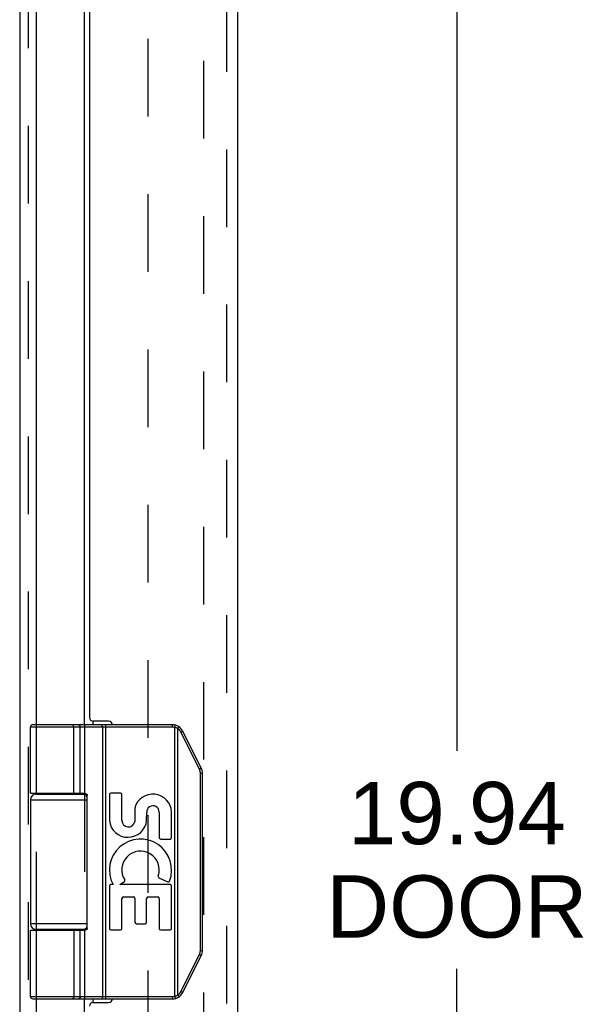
# Model space of a CAD drawing. Header units: inches. Extents: x 0 to 77.3, y 0 to 50.
# Tile 6 of 10: x 10 to 13.1, y 24.9 to 30.2. Entities that reach past the tile are written whole.
import ezdxf

# ---------------------------------------------------------------- set-up
doc = ezdxf.new("R2010")
doc.units = ezdxf.units.IN
doc.header["$LTSCALE"] = 4.25
doc.header["$MEASUREMENT"] = 0
doc.linetypes.add('HIDDEN', pattern=[0.2, 0.1, -0.1])
doc.layers.get('0').update_dxf_attribs({"linetype": 'CONTINUOUS'})
for name, color, linetype in [('DEFAULT_2', 8, 'HIDDEN'), ('DIMENSIONS', 7, 'CONTINUOUS'), ('DOOR_ASSEMBLY', 7, 'CONTINUOUS')]:
    doc.layers.add(name, color=color, linetype=linetype)
doc.styles.get("Standard").update_dxf_attribs({"font": 'arial.ttf'})
doc.dimstyles.new('DIMSTYLE_1', dxfattribs={"dimtxt": 0.340909, "dimasz": 0.454545, "dimexe": 0.09, "dimexo": 0.07, "dimgap": 0.0375, "dimtad": 0, "dimtih": 1, "dimtoh": 1, "dimzin": 4, "dimdsep": 46, "dimtxsty": 'Standard', "dimblk": '_FILLED', "dimblk1": '_FILLED', "dimblk2": '_FILLED', "dimcen": 0.09, "dimadec": 3, "dimazin": 1, "dimtfac": 1, "dimtdec": 3, "dimtofl": 0, "dimtmove": 0, "dimatfit": 3, "dimldrblk": '_FILLED', "dimfxl": 0, "dimtolj": 1, "dimtzin": 4, "dimarcsym": 0})

# ---------------------------------------------------------------- blocks, each defined once
blk = doc.blocks.new('_FILLED')
at = {"color": 0, "linetype": 'ByBlock'}
blk.add_solid([(0, 0), (-1, 0.2), (-1, -0.2)], dxfattribs=at)
blk = doc.blocks.new('*D15')
at = {"layer": 'DIMENSIONS', "color": 2, "linetype": 'Continuous'}
for p, q in [((11.3612, 35.607), (12.7714, 35.607)), ((12.3624, 35.607), (12.3624, 26.2449)), ((12.3624, 15.667), (12.3624, 25.0517)), ((11.3612, 15.667), (12.7714, 15.667))]:
    blk.add_line(p, q, dxfattribs=at)
at = {"layer": 'DIMENSIONS', "color": 2, "linetype": 'Continuous', "xscale": 0.4545454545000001, "yscale": 0.4545454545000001, "zscale": 0.4545454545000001}
for p, rotation in [((12.3624, 35.607), 90), ((12.3624, 15.667), 270)]:
    blk.add_blockref('_FILLED', p, dxfattribs=dict(at, rotation=rotation))
at = {"layer": 'DIMENSIONS', "color": 2, "linetype": 'Continuous', "insert": (12.3624, 26.0744), "char_height": 0.34091, "width": 1.427002, "attachment_point": 2, "line_spacing_factor": 0.9}
blk.add_mtext('19.94\\PDOOR', dxfattribs=at)

msp = doc.modelspace()

# ---------------------------------------------------------------- linework, layer by layer
at = {"color": 3, "linetype": 'Continuous'}
for p, q in [((9.9715, 35.616), (9.9715, 15.7062)), ((10.0634, 26.387), (10.0634, 33.637)), ((10.3264, 26.387), (10.3264, 33.637)), ((10.3723, 26.407), (10.3723, 26.387)), ((10.0634, 26.007), (10.0634, 26.012)), ((10.3264, 26.007), (10.3264, 26.0117)), ((10.0634, 25.262), (10.0634, 25.267)), ((10.3264, 25.2622), (10.3264, 25.267)), ((10.0634, 17.637), (10.0634, 24.887)), ((10.3264, 17.637), (10.3264, 24.887)), ((10.3723, 24.887), (10.3723, 24.867))]:
    msp.add_line(p, q, dxfattribs=at)
at = {"layer": 'DEFAULT_2', "color": 8, "linetype": 'HIDDEN'}
for p, q in [((10.0175, 35.616), (10.0175, 15.7579)), ((10.9788, 15.9962), (10.9788, 35.2777)), ((10.6715, 35.2416), (10.6715, 16.0763)), ((10.0634, 26.012), (10.0634, 26.387)), ((10.3264, 26.387), (10.3264, 26.0117)), ((10.0634, 25.267), (10.0634, 26.007)), ((10.3264, 26.007), (10.3264, 25.267)), ((10.0634, 24.887), (10.0634, 25.262)), ((10.3264, 25.2622), (10.3264, 24.887))]:
    msp.add_line(p, q, dxfattribs=at)
at = {"layer": 'DOOR_ASSEMBLY', "color": 8, "linetype": 'HIDDEN'}
msp.add_line((11.103, 35.487), (11.103, 15.787), dxfattribs=at)
at = {"layer": 'DOOR_ASSEMBLY', "color": 3, "linetype": 'Continuous'}
for p, q in [((11.163, 35.487), (11.163, 15.787)), ((10.353, 33.597), (10.353, 26.427)), ((10.458, 26.407), (10.373, 26.407)), ((10.373, 24.867), (10.458, 24.867))]:
    msp.add_line(p, q, dxfattribs=at)
at = {"layer": 'DOOR_ASSEMBLY', "color": 7, "linetype": 'Continuous'}
for p, q in [((10.8073, 26.374), (10.03, 26.374)), ((10.03, 26.012), (10.03, 26.374)), ((10.8073, 26.387), (10.043, 26.387)), ((10.2604, 26.387), (10.2603, 26.387)), ((10.2606, 26.387), (10.2604, 26.387)), ((10.2607, 26.3869), (10.2605, 26.387)), ((10.2608, 26.3869), (10.2606, 26.3869)), ((10.2609, 26.3869), (10.2607, 26.3869)), ((10.261, 26.3869), (10.2609, 26.3869)), ((10.2669, 26.012), (10.2669, 26.3742)), ((10.2669, 26.012), (10.2669, 26.3742)), ((10.3028, 26.012), (10.3028, 26.374)), ((10.4231, 26.3822), (10.423, 26.3825)), ((10.4231, 26.3818), (10.4231, 26.3822)), ((10.4232, 26.3815), (10.4231, 26.3818)), ((10.4232, 26.3811), (10.4232, 26.3815)), ((10.4232, 26.3808), (10.4232, 26.3811)), ((10.4233, 26.3804), (10.4232, 26.3808)), ((10.4233, 26.38), (10.4233, 26.3804)), ((10.4233, 26.3796), (10.4233, 26.38)), ((10.4234, 26.3792), (10.4233, 26.3796)), ((10.4234, 26.3788), (10.4234, 26.3792)), ((10.4234, 26.3784), (10.4234, 26.3788)), ((10.4234, 26.378), (10.4234, 26.3784)), ((10.4234, 26.3776), (10.4234, 26.378)), ((10.4235, 26.3772), (10.4234, 26.3776)), ((10.4235, 26.3768), (10.4235, 26.3772)), ((10.4235, 26.3763), (10.4235, 26.3768)), ((10.4235, 26.3759), (10.4235, 26.3763)), ((10.4235, 26.3755), (10.4235, 26.3759)), ((10.4235, 26.375), (10.4235, 26.3755)), ((10.4235, 26.3746), (10.4235, 26.375)), ((10.4235, 26.3742), (10.4235, 26.3746)), ((10.4235, 26.3742), (10.4235, 24.8997)), ((10.4427, 24.887), (10.4427, 26.387)), ((10.8073, 26.374), (10.8073, 26.387)), ((10.8193, 26.3725), (10.8224, 26.3851)), ((10.8193, 24.9014), (10.8193, 26.3725)), ((10.8366, 26.3657), (10.8369, 26.3662)), ((10.8366, 24.9083), (10.8366, 26.3657)), ((10.8369, 26.3662), (10.8373, 26.3667)), ((10.8373, 26.3667), (10.8376, 26.3673)), ((10.8376, 26.3673), (10.838, 26.3678)), ((10.838, 26.3678), (10.8383, 26.3683)), ((10.8383, 26.3683), (10.8386, 26.3689)), ((10.8386, 26.3689), (10.8388, 26.3692)), ((10.8388, 26.3692), (10.839, 26.3695)), ((10.839, 26.3695), (10.8392, 26.3699)), ((10.8392, 26.3699), (10.8394, 26.3702)), ((10.8394, 26.3702), (10.8396, 26.3705)), ((10.8396, 26.3705), (10.8398, 26.3708)), ((10.8398, 26.3708), (10.8399, 26.3712)), ((10.8399, 26.3712), (10.8401, 26.3715)), ((10.8401, 26.3715), (10.8403, 26.3718)), ((10.8403, 26.3718), (10.8404, 26.3721)), ((10.8404, 26.3721), (10.8406, 26.3723)), ((10.8406, 26.3723), (10.8407, 26.3726)), ((10.8407, 26.3726), (10.8409, 26.3729)), ((10.8534, 26.3466), (10.854, 26.3469)), ((10.9546, 26.1443), (10.8534, 26.3466)), ((10.854, 26.3469), (10.8548, 26.3473)), ((10.8548, 26.3473), (10.8555, 26.3477)), ((10.8555, 26.3477), (10.8562, 26.3481)), ((10.8562, 26.3481), (10.8569, 26.3484)), ((10.8569, 26.3484), (10.8576, 26.3488)), ((10.8576, 26.3488), (10.8583, 26.3492)), ((10.8583, 26.3492), (10.8588, 26.3494)), ((10.8588, 26.3494), (10.8592, 26.3497)), ((10.8592, 26.3497), (10.8596, 26.3499)), ((10.8596, 26.3499), (10.8601, 26.3502)), ((10.8601, 26.3502), (10.8605, 26.3504)), ((10.8605, 26.3504), (10.8607, 26.3506)), ((10.8607, 26.3506), (10.8609, 26.3507)), ((10.8609, 26.3507), (10.8612, 26.3508)), ((10.8612, 26.3508), (10.8614, 26.351)), ((10.8614, 26.351), (10.8616, 26.3511)), ((10.8616, 26.3511), (10.8618, 26.3512)), ((10.8618, 26.3512), (10.862, 26.3513)), ((10.9644, 26.1502), (10.8633, 26.3524)), ((10.9546, 26.1443), (10.9551, 26.1446)), ((10.9551, 26.1446), (10.9559, 26.145)), ((10.9559, 26.145), (10.9566, 26.1454)), ((10.9566, 26.1454), (10.9574, 26.1458)), ((10.9574, 26.1458), (10.9581, 26.1462)), ((10.9581, 26.1462), (10.9588, 26.1466)), ((10.9588, 26.1466), (10.9594, 26.1469)), ((10.9594, 26.1469), (10.9599, 26.1472)), ((10.9599, 26.1472), (10.9603, 26.1474)), ((10.9603, 26.1474), (10.9608, 26.1477)), ((10.9608, 26.1477), (10.9612, 26.1479)), ((10.9612, 26.1479), (10.9616, 26.1481)), ((10.9616, 26.1481), (10.9618, 26.1483)), ((10.9618, 26.1483), (10.9621, 26.1484)), ((10.9621, 26.1484), (10.9623, 26.1486)), ((10.9623, 26.1486), (10.9625, 26.1487)), ((10.9625, 26.1487), (10.9627, 26.1488)), ((10.9627, 26.1488), (10.9629, 26.149)), ((10.9629, 26.149), (10.9631, 26.1491)), ((10.9598, 26.1222), (10.971, 26.1222)), ((10.9598, 25.1517), (10.9598, 26.1222)), ((10.971, 25.1517), (10.971, 26.1222)), ((10.06, 26.007), (10.3387, 26.007)), ((10.1095, 26.012), (10.1095, 26.007)), ((10.2655, 26.012), (10.2655, 26.007)), ((10.3409, 25.272), (10.3409, 26.002)), ((10.4617, 26.0046), (10.4617, 25.8635)), ((10.522, 26.013), (10.4701, 26.013)), ((10.5304, 25.8629), (10.5304, 26.0046)), ((10.03, 25.977), (10.3409, 25.977)), ((10.03, 25.977), (10.03, 25.297)), ((10.6004, 25.9312), (10.6004, 25.8564)), ((10.6658, 25.8645), (10.666, 25.9072)), ((10.7345, 25.9096), (10.7345, 25.77)), ((10.8019, 25.77), (10.8019, 25.9096)), ((10.7429, 25.7616), (10.7935, 25.7616)), ((10.4617, 25.5037), (10.4617, 25.2722)), ((10.4819, 25.5121), (10.4701, 25.5121)), ((10.5191, 25.5121), (10.5446, 25.53)), ((10.7935, 25.5121), (10.5191, 25.5121)), ((10.7357, 25.5468), (10.7809, 25.5272)), ((10.8019, 25.2722), (10.8019, 25.5037)), ((10.5388, 25.4447), (10.5935, 25.4447)), ((10.674, 25.4447), (10.7261, 25.4447)), ((10.5304, 25.2722), (10.5304, 25.4363)), ((10.6019, 25.4363), (10.6019, 25.3067)), ((10.6656, 25.3067), (10.6656, 25.4363)), ((10.7345, 25.4363), (10.7345, 25.2722)), ((10.3409, 25.297), (10.03, 25.297)), ((10.6103, 25.2983), (10.6572, 25.2983)), ((10.03, 25.262), (10.321, 25.262)), ((10.03, 24.9), (10.03, 25.262)), ((10.3387, 25.267), (10.06, 25.267)), ((10.1095, 25.267), (10.1095, 25.262)), ((10.2655, 25.267), (10.2655, 25.262)), ((10.3028, 24.9), (10.3028, 25.262)), ((10.4701, 25.2638), (10.522, 25.2638)), ((10.7429, 25.2638), (10.7935, 25.2638)), ((10.8534, 24.9273), (10.9546, 25.1296)), ((10.8633, 24.9215), (10.9644, 25.1238)), ((10.9546, 25.1296), (10.9555, 25.1291)), ((10.9555, 25.1291), (10.9563, 25.1287)), ((10.9563, 25.1287), (10.957, 25.1283)), ((10.957, 25.1283), (10.9577, 25.1279)), ((10.9577, 25.1279), (10.9584, 25.1276)), ((10.9584, 25.1276), (10.9591, 25.1272)), ((10.9591, 25.1272), (10.9596, 25.1269)), ((10.9596, 25.1269), (10.96, 25.1267)), ((10.9598, 25.1517), (10.971, 25.1517)), ((10.96, 25.1267), (10.9605, 25.1264)), ((10.9605, 25.1264), (10.9609, 25.1262)), ((10.9609, 25.1262), (10.9613, 25.1259)), ((10.9613, 25.1259), (10.9616, 25.1258)), ((10.9616, 25.1258), (10.9618, 25.1256)), ((10.9618, 25.1256), (10.9621, 25.1255)), ((10.9621, 25.1255), (10.9623, 25.1253)), ((10.9623, 25.1253), (10.9625, 25.1252)), ((10.9625, 25.1252), (10.9627, 25.1251)), ((10.9627, 25.1251), (10.9629, 25.125)), ((10.8366, 24.9083), (10.8369, 24.9077)), ((10.8369, 24.9077), (10.8373, 24.9072)), ((10.8373, 24.9072), (10.8376, 24.9067)), ((10.8376, 24.9067), (10.838, 24.9061)), ((10.838, 24.9061), (10.8383, 24.9056)), ((10.8383, 24.9056), (10.8386, 24.9051)), ((10.8386, 24.9051), (10.8388, 24.9047)), ((10.8388, 24.9047), (10.839, 24.9044)), ((10.839, 24.9044), (10.8392, 24.9041)), ((10.8392, 24.9041), (10.8394, 24.9037)), ((10.8394, 24.9037), (10.8396, 24.9034)), ((10.8396, 24.9034), (10.8398, 24.9031)), ((10.8398, 24.9031), (10.8399, 24.9028)), ((10.8399, 24.9028), (10.8401, 24.9025)), ((10.8401, 24.9025), (10.8403, 24.9022)), ((10.8403, 24.9022), (10.8404, 24.9019)), ((10.8404, 24.9019), (10.8406, 24.9016)), ((10.8534, 24.9273), (10.8544, 24.9268)), ((10.8544, 24.9268), (10.8551, 24.9264)), ((10.8551, 24.9264), (10.8559, 24.9261)), ((10.8559, 24.9261), (10.8566, 24.9257)), ((10.8566, 24.9257), (10.8573, 24.9253)), ((10.8573, 24.9253), (10.858, 24.9249)), ((10.858, 24.9249), (10.8584, 24.9247)), ((10.8584, 24.9247), (10.8589, 24.9244)), ((10.8589, 24.9244), (10.8594, 24.9242)), ((10.8594, 24.9242), (10.8598, 24.9239)), ((10.8598, 24.9239), (10.8602, 24.9237)), ((10.8602, 24.9237), (10.8605, 24.9235)), ((10.8605, 24.9235), (10.8607, 24.9234)), ((10.8607, 24.9234), (10.8609, 24.9232)), ((10.8609, 24.9232), (10.8612, 24.9231)), ((10.8612, 24.9231), (10.8614, 24.923)), ((10.8614, 24.923), (10.8616, 24.9228)), ((10.8616, 24.9228), (10.8618, 24.9227)), ((10.03, 24.9), (10.8073, 24.9)), ((10.043, 24.887), (10.8073, 24.887)), ((10.2604, 24.887), (10.2603, 24.887)), ((10.2606, 24.887), (10.2604, 24.887)), ((10.2607, 24.887), (10.2605, 24.887)), ((10.2608, 24.887), (10.2606, 24.887)), ((10.2609, 24.887), (10.2607, 24.887)), ((10.261, 24.887), (10.2609, 24.887)), ((10.2611, 24.8871), (10.261, 24.887)), ((10.4232, 24.8924), (10.4231, 24.8921)), ((10.4231, 24.8921), (10.4231, 24.8917)), ((10.4233, 24.8935), (10.4232, 24.8932)), ((10.4232, 24.8932), (10.4232, 24.8928)), ((10.4232, 24.8928), (10.4232, 24.8924)), ((10.4234, 24.8947), (10.4233, 24.8943)), ((10.4233, 24.8943), (10.4233, 24.8939)), ((10.4233, 24.8939), (10.4233, 24.8935)), ((10.4235, 24.8967), (10.4234, 24.8963)), ((10.4234, 24.8963), (10.4234, 24.8959)), ((10.4234, 24.8959), (10.4234, 24.8955)), ((10.4234, 24.8955), (10.4234, 24.8951)), ((10.4234, 24.8951), (10.4234, 24.8947)), ((10.4235, 24.8997), (10.4235, 24.8993)), ((10.4235, 24.8993), (10.4235, 24.8989)), ((10.4235, 24.8989), (10.4235, 24.8984)), ((10.4235, 24.8984), (10.4235, 24.898)), ((10.4235, 24.898), (10.4235, 24.8976)), ((10.4235, 24.8976), (10.4235, 24.8972)), ((10.4235, 24.8972), (10.4235, 24.8967)), ((10.8073, 24.9), (10.8073, 24.887)), ((10.8193, 24.9014), (10.8224, 24.8888)), ((10.8406, 24.9016), (10.8407, 24.9013)), ((10.8407, 24.9013), (10.8409, 24.901))]:
    msp.add_line(p, q, dxfattribs=at)
for points in [[(10.2669, 26.3742), (10.2669, 26.3744), (10.2669, 26.3746), (10.2669, 26.3748), (10.2669, 26.375), (10.2669, 26.3753), (10.2668, 26.3755), (10.2668, 26.3757), (10.2668, 26.3759), (10.2668, 26.3761), (10.2668, 26.3763), (10.2668, 26.3766), (10.2667, 26.3768), (10.2667, 26.377), (10.2667, 26.3772), (10.2667, 26.3774), (10.2666, 26.3776), (10.2666, 26.3778), (10.2666, 26.378), (10.2665, 26.3782), (10.2665, 26.3784), (10.2665, 26.3786), (10.2664, 26.3788), (10.2664, 26.379), (10.2663, 26.3792), (10.2663, 26.3794), (10.2662, 26.3796), (10.2662, 26.3798), (10.2661, 26.38), (10.2661, 26.3802), (10.266, 26.3804), (10.266, 26.3806), (10.2659, 26.3808), (10.2659, 26.381), (10.2658, 26.3811), (10.2657, 26.3813), (10.2657, 26.3815), (10.2656, 26.3817), (10.2655, 26.3818), (10.2655, 26.382), (10.2654, 26.3822), (10.2653, 26.3824), (10.2653, 26.3825), (10.2652, 26.3827), (10.2651, 26.3828), (10.265, 26.383), (10.265, 26.3832), (10.2649, 26.3833), (10.2648, 26.3835), (10.2647, 26.3836), (10.2646, 26.3837), (10.2646, 26.3839), (10.2645, 26.384), (10.2644, 26.3842), (10.2643, 26.3843), (10.2642, 26.3844), (10.2641, 26.3846), (10.264, 26.3847), (10.264, 26.3848), (10.2639, 26.3849), (10.2638, 26.385), (10.2637, 26.3851), (10.2636, 26.3853), (10.2635, 26.3854), (10.2634, 26.3855), (10.2633, 26.3856), (10.2632, 26.3857), (10.2631, 26.3858), (10.263, 26.3858), (10.2629, 26.3859), (10.2628, 26.386), (10.2627, 26.3861), (10.2626, 26.3862), (10.2625, 26.3862), (10.2624, 26.3863), (10.2623, 26.3864), (10.2622, 26.3864), (10.2621, 26.3865), (10.262, 26.3866), (10.2619, 26.3866), (10.2617, 26.3867), (10.2616, 26.3867), (10.2615, 26.3867), (10.2614, 26.3868), (10.2613, 26.3868), (10.2612, 26.3868), (10.2611, 26.3869), (10.261, 26.3869)], [(10.2669, 26.3742), (10.2669, 26.3744), (10.2668, 26.3746), (10.2668, 26.3748), (10.2668, 26.375), (10.2668, 26.3753), (10.2668, 26.3755), (10.2668, 26.3757), (10.2668, 26.3759), (10.2668, 26.3761), (10.2667, 26.3763), (10.2667, 26.3766), (10.2667, 26.3768), (10.2667, 26.377), (10.2667, 26.3772), (10.2666, 26.3774), (10.2666, 26.3776), (10.2666, 26.3778), (10.2665, 26.378), (10.2665, 26.3782), (10.2665, 26.3784), (10.2664, 26.3786), (10.2664, 26.3788), (10.2663, 26.379), (10.2663, 26.3792), (10.2662, 26.3794), (10.2662, 26.3796), (10.2662, 26.3798), (10.2661, 26.38), (10.266, 26.3802), (10.266, 26.3804), (10.2659, 26.3806), (10.2659, 26.3808), (10.2658, 26.381), (10.2658, 26.3811), (10.2657, 26.3813), (10.2656, 26.3815), (10.2656, 26.3817), (10.2655, 26.3818), (10.2654, 26.382), (10.2654, 26.3822), (10.2653, 26.3824), (10.2652, 26.3825), (10.2652, 26.3827), (10.2651, 26.3828), (10.265, 26.383), (10.2649, 26.3832), (10.2649, 26.3833), (10.2648, 26.3835), (10.2647, 26.3836), (10.2646, 26.3837), (10.2645, 26.3839), (10.2644, 26.384), (10.2644, 26.3842), (10.2643, 26.3843), (10.2642, 26.3844), (10.2641, 26.3846), (10.264, 26.3847), (10.2639, 26.3848), (10.2638, 26.3849), (10.2637, 26.385), (10.2636, 26.3851), (10.2635, 26.3853), (10.2635, 26.3854), (10.2634, 26.3855), (10.2633, 26.3856), (10.2632, 26.3857), (10.2631, 26.3858), (10.263, 26.3858), (10.2629, 26.3859), (10.2628, 26.386), (10.2627, 26.3861), (10.2626, 26.3862), (10.2625, 26.3862), (10.2623, 26.3863), (10.2622, 26.3864), (10.2621, 26.3864), (10.262, 26.3865), (10.2619, 26.3866), (10.2618, 26.3866), (10.2617, 26.3867), (10.2616, 26.3867), (10.2615, 26.3867), (10.2614, 26.3868), (10.2613, 26.3868), (10.2612, 26.3868), (10.2611, 26.3869)], [(10.3028, 26.374), (10.3028, 26.3742), (10.3028, 26.3744), (10.3028, 26.3746), (10.3028, 26.3748), (10.3028, 26.375), (10.3028, 26.3753), (10.3028, 26.3755), (10.3028, 26.3757), (10.3027, 26.3759), (10.3027, 26.3761), (10.3027, 26.3763), (10.3027, 26.3766), (10.3026, 26.3768), (10.3026, 26.377), (10.3025, 26.3772), (10.3025, 26.3774), (10.3025, 26.3776), (10.3024, 26.3778), (10.3024, 26.378), (10.3023, 26.3782), (10.3022, 26.3784), (10.3022, 26.3786), (10.3021, 26.3788), (10.3021, 26.379), (10.302, 26.3792), (10.3019, 26.3794), (10.3019, 26.3796), (10.3018, 26.3798), (10.3017, 26.38), (10.3016, 26.3802), (10.3016, 26.3804), (10.3015, 26.3806), (10.3014, 26.3808), (10.3013, 26.381), (10.3012, 26.3811), (10.3011, 26.3813), (10.301, 26.3815), (10.3009, 26.3817), (10.3008, 26.3818), (10.3007, 26.382), (10.3006, 26.3822), (10.3005, 26.3824), (10.3004, 26.3825), (10.3003, 26.3827), (10.3002, 26.3828), (10.3001, 26.383), (10.3, 26.3832), (10.2998, 26.3833), (10.2997, 26.3835), (10.2996, 26.3836), (10.2995, 26.3837), (10.2994, 26.3839), (10.2992, 26.384), (10.2991, 26.3842), (10.299, 26.3843), (10.2988, 26.3844), (10.2987, 26.3846), (10.2986, 26.3847), (10.2984, 26.3848), (10.2983, 26.3849), (10.2982, 26.385), (10.298, 26.3851), (10.2979, 26.3853), (10.2977, 26.3854), (10.2976, 26.3855), (10.2974, 26.3856), (10.2973, 26.3857), (10.2972, 26.3858), (10.297, 26.3858), (10.2968, 26.3859), (10.2967, 26.386), (10.2965, 26.3861), (10.2964, 26.3862), (10.2962, 26.3862), (10.2961, 26.3863), (10.2959, 26.3864), (10.2958, 26.3864), (10.2956, 26.3865), (10.2954, 26.3866), (10.2953, 26.3866), (10.2951, 26.3867), (10.295, 26.3867), (10.2948, 26.3867), (10.2946, 26.3868), (10.2945, 26.3868), (10.2943, 26.3868), (10.2942, 26.3869), (10.294, 26.3869), (10.2938, 26.3869), (10.2937, 26.3869), (10.2935, 26.3869), (10.2933, 26.387), (10.2932, 26.387), (10.293, 26.387)], [(10.423, 26.3825), (10.423, 26.3827), (10.423, 26.3828), (10.423, 26.383), (10.4229, 26.3832), (10.4229, 26.3833), (10.4229, 26.3835), (10.4229, 26.3836), (10.4228, 26.3837), (10.4228, 26.3839), (10.4228, 26.384), (10.4228, 26.3842), (10.4227, 26.3843), (10.4227, 26.3844), (10.4227, 26.3846), (10.4227, 26.3847), (10.4226, 26.3848), (10.4226, 26.3849), (10.4226, 26.385), (10.4225, 26.3851), (10.4225, 26.3853), (10.4225, 26.3854), (10.4225, 26.3855), (10.4224, 26.3856), (10.4224, 26.3857), (10.4224, 26.3858), (10.4223, 26.3858), (10.4223, 26.3859), (10.4223, 26.386), (10.4222, 26.3861), (10.4222, 26.3862), (10.4222, 26.3862), (10.4222, 26.3863), (10.4221, 26.3864), (10.4221, 26.3864), (10.4221, 26.3865), (10.422, 26.3866), (10.422, 26.3866), (10.422, 26.3867), (10.4219, 26.3867), (10.4219, 26.3867), (10.4219, 26.3868), (10.4218, 26.3868), (10.4218, 26.3868), (10.4218, 26.3869), (10.4217, 26.3869), (10.4217, 26.3869), (10.4217, 26.3869), (10.4216, 26.3869), (10.4216, 26.387), (10.4216, 26.387), (10.4215, 26.387)], [(10.8366, 26.3657), (10.8361, 26.366), (10.8356, 26.3662), (10.8351, 26.3665), (10.8346, 26.3668), (10.834, 26.3671), (10.8335, 26.3674), (10.833, 26.3676), (10.8325, 26.3679), (10.832, 26.3681), (10.8314, 26.3684), (10.8309, 26.3686), (10.8304, 26.3689), (10.8298, 26.3691), (10.8293, 26.3693), (10.8287, 26.3696), (10.8282, 26.3698), (10.8277, 26.37), (10.8271, 26.3702), (10.8266, 26.3704), (10.826, 26.3706), (10.8255, 26.3708), (10.8249, 26.371), (10.8243, 26.3711), (10.8238, 26.3713), (10.8232, 26.3715), (10.8227, 26.3716), (10.8221, 26.3718), (10.8215, 26.372), (10.821, 26.3721), (10.8204, 26.3722), (10.8198, 26.3724), (10.8193, 26.3725)], [(10.8534, 26.3466), (10.8532, 26.3471), (10.8529, 26.3476), (10.8527, 26.348), (10.8524, 26.3485), (10.8522, 26.349), (10.8519, 26.3494), (10.8516, 26.3499), (10.8513, 26.3503), (10.8511, 26.3508), (10.8508, 26.3512), (10.8505, 26.3517), (10.8502, 26.3521), (10.8499, 26.3526), (10.8496, 26.353), (10.8493, 26.3535), (10.849, 26.3539), (10.8486, 26.3543), (10.8483, 26.3547), (10.848, 26.3552), (10.8476, 26.3556), (10.8473, 26.356), (10.847, 26.3564), (10.8466, 26.3568), (10.8463, 26.3572), (10.8459, 26.3576), (10.8455, 26.358), (10.8452, 26.3584), (10.8448, 26.3588), (10.8444, 26.3592), (10.8441, 26.3596), (10.8437, 26.3599), (10.8433, 26.3603), (10.8429, 26.3607), (10.8425, 26.361), (10.8421, 26.3614), (10.8417, 26.3618), (10.8413, 26.3621), (10.8409, 26.3624), (10.8405, 26.3628), (10.8401, 26.3631), (10.8396, 26.3635), (10.8392, 26.3638), (10.8388, 26.3641), (10.8384, 26.3644), (10.8379, 26.3647), (10.8375, 26.3651), (10.837, 26.3654), (10.8366, 26.3657)], [(10.8409, 26.3729), (10.8409, 26.373), (10.8411, 26.3733)], [(10.8411, 26.3733), (10.8411, 26.3734), (10.8412, 26.3735), (10.8412, 26.3737), (10.8413, 26.3738), (10.8413, 26.3739), (10.8414, 26.374), (10.8415, 26.3741), (10.8415, 26.3742), (10.8415, 26.3744), (10.8416, 26.3745), (10.8416, 26.3746), (10.8417, 26.3747), (10.8417, 26.3748), (10.8418, 26.3749), (10.8418, 26.375), (10.8418, 26.375), (10.8419, 26.3751), (10.8419, 26.3752), (10.8419, 26.3753), (10.8419, 26.3754), (10.842, 26.3755), (10.842, 26.3755), (10.842, 26.3756), (10.842, 26.3757), (10.842, 26.3758), (10.8421, 26.3758), (10.8421, 26.3759), (10.8421, 26.3759), (10.8421, 26.376), (10.8421, 26.3761), (10.8421, 26.3761), (10.8421, 26.3761), (10.8421, 26.3762), (10.8421, 26.3762), (10.8421, 26.3763), (10.8421, 26.3763), (10.8421, 26.3763), (10.8421, 26.3764), (10.8421, 26.3764), (10.8421, 26.3764), (10.842, 26.3764), (10.842, 26.3765), (10.842, 26.3765)], [(10.862, 26.3513), (10.8621, 26.3514), (10.8621, 26.3515), (10.8622, 26.3515), (10.8623, 26.3516), (10.8624, 26.3516), (10.8625, 26.3517), (10.8625, 26.3517), (10.8626, 26.3518), (10.8627, 26.3518), (10.8627, 26.3518), (10.8628, 26.3519), (10.8628, 26.3519), (10.8629, 26.352), (10.8629, 26.352), (10.863, 26.352), (10.863, 26.3521), (10.8631, 26.3521), (10.8631, 26.3522), (10.8631, 26.3522), (10.8631, 26.3522), (10.8632, 26.3522), (10.8632, 26.3523), (10.8632, 26.3523), (10.8632, 26.3523), (10.8632, 26.3523), (10.8632, 26.3524), (10.8633, 26.3524), (10.8633, 26.3524), (10.8633, 26.3524), (10.8633, 26.3524)], [(10.9598, 26.1222), (10.9598, 26.1228), (10.9598, 26.1233), (10.9597, 26.1238), (10.9597, 26.1244), (10.9597, 26.1249), (10.9597, 26.1255), (10.9596, 26.126), (10.9596, 26.1266), (10.9595, 26.1271), (10.9595, 26.1277), (10.9594, 26.1282), (10.9593, 26.1287), (10.9593, 26.1293), (10.9592, 26.1298), (10.9591, 26.1304), (10.959, 26.1309), (10.9589, 26.1314), (10.9588, 26.132), (10.9587, 26.1325), (10.9586, 26.133), (10.9585, 26.1336), (10.9583, 26.1341), (10.9582, 26.1346), (10.9581, 26.1352), (10.9579, 26.1357), (10.9578, 26.1362), (10.9576, 26.1367), (10.9574, 26.1373), (10.9573, 26.1378), (10.9571, 26.1383), (10.9569, 26.1388), (10.9567, 26.1393), (10.9565, 26.1398), (10.9563, 26.1404), (10.9561, 26.1409), (10.9559, 26.1414), (10.9557, 26.1419), (10.9555, 26.1424), (10.9553, 26.1429), (10.955, 26.1434), (10.9548, 26.1439), (10.9546, 26.1443)], [(10.9631, 26.1491), (10.9632, 26.1491), (10.9633, 26.1492), (10.9634, 26.1493), (10.9634, 26.1493), (10.9635, 26.1494), (10.9636, 26.1494), (10.9637, 26.1495), (10.9637, 26.1495), (10.9638, 26.1495), (10.9638, 26.1496), (10.9639, 26.1496), (10.964, 26.1497), (10.964, 26.1497), (10.9641, 26.1498), (10.9641, 26.1498), (10.9641, 26.1498), (10.9642, 26.1499), (10.9642, 26.1499), (10.9642, 26.1499), (10.9643, 26.15), (10.9643, 26.15), (10.9643, 26.15), (10.9643, 26.15), (10.9644, 26.1501), (10.9644, 26.1501), (10.9644, 26.1501), (10.9644, 26.1501), (10.9644, 26.1501), (10.9644, 26.1501), (10.9644, 26.1502)], [(10.03, 26.012), (10.321, 26.012), (10.3217, 26.012), (10.3224, 26.0119), (10.323, 26.0119), (10.3237, 26.0119), (10.3243, 26.0119), (10.3249, 26.0118), (10.3255, 26.0118), (10.3261, 26.0117), (10.3266, 26.0117), (10.3272, 26.0116), (10.3277, 26.0115), (10.3282, 26.0115), (10.3287, 26.0114), (10.3291, 26.0113), (10.3295, 26.0112), (10.33, 26.0111), (10.3304, 26.0111), (10.3308, 26.011), (10.3312, 26.0109), (10.3315, 26.0108), (10.3319, 26.0107), (10.3322, 26.0106), (10.3326, 26.0105), (10.3329, 26.0104), (10.3332, 26.0103), (10.3335, 26.0101), (10.3338, 26.01), (10.3341, 26.0099), (10.3343, 26.0098), (10.3346, 26.0097), (10.3349, 26.0096), (10.3351, 26.0095), (10.3354, 26.0093), (10.3356, 26.0092), (10.3358, 26.0091), (10.336, 26.009), (10.3362, 26.0089), (10.3364, 26.0087), (10.3366, 26.0086), (10.3368, 26.0085), (10.337, 26.0084), (10.3372, 26.0082), (10.3373, 26.0081), (10.3375, 26.008), (10.3377, 26.0079), (10.3378, 26.0078), (10.338, 26.0076), (10.3381, 26.0075), (10.3383, 26.0074), (10.3384, 26.0073), (10.3385, 26.0071), (10.3386, 26.007), (10.3388, 26.0069), (10.3389, 26.0068), (10.339, 26.0067), (10.3391, 26.0065), (10.3392, 26.0064), (10.3393, 26.0063), (10.3394, 26.0062), (10.3395, 26.0061), (10.3396, 26.0059), (10.3396, 26.0058), (10.3397, 26.0057), (10.3398, 26.0056), (10.3399, 26.0055), (10.3399, 26.0054), (10.34, 26.0052), (10.3401, 26.0051), (10.3401, 26.005), (10.3402, 26.0049), (10.3403, 26.0048), (10.3403, 26.0047), (10.3404, 26.0046), (10.3404, 26.0045), (10.3405, 26.0043), (10.3405, 26.0042), (10.3405, 26.0041), (10.3406, 26.004), (10.3406, 26.0039), (10.3406, 26.0038), (10.3407, 26.0037), (10.3407, 26.0036), (10.3407, 26.0035), (10.3408, 26.0034), (10.3408, 26.0032), (10.3408, 26.0031), (10.3408, 26.003), (10.3408, 26.0029), (10.3409, 26.0028), (10.3409, 26.0027), (10.3409, 26.0026), (10.3409, 26.0025), (10.3409, 26.0024), (10.3409, 26.0023), (10.3409, 26.0022), (10.3409, 26.0021), (10.3409, 26.002)], [(10.2669, 25.262), (10.2669, 24.8997), (10.2669, 24.8995), (10.2668, 24.8993), (10.2668, 24.8991), (10.2668, 24.8989), (10.2668, 24.8987), (10.2668, 24.8984), (10.2668, 24.8982), (10.2668, 24.898), (10.2668, 24.8978), (10.2667, 24.8976), (10.2667, 24.8974), (10.2667, 24.8972), (10.2667, 24.8969), (10.2667, 24.8967), (10.2666, 24.8965), (10.2666, 24.8963), (10.2666, 24.8961), (10.2665, 24.8959), (10.2665, 24.8957), (10.2665, 24.8955), (10.2664, 24.8953), (10.2664, 24.8951), (10.2663, 24.8949), (10.2663, 24.8947), (10.2662, 24.8945), (10.2662, 24.8943), (10.2662, 24.8941), (10.2661, 24.8939), (10.266, 24.8937), (10.266, 24.8935), (10.2659, 24.8933), (10.2659, 24.8932), (10.2658, 24.893), (10.2658, 24.8928), (10.2657, 24.8926), (10.2656, 24.8924), (10.2656, 24.8923), (10.2655, 24.8921), (10.2654, 24.8919), (10.2654, 24.8917), (10.2653, 24.8916), (10.2652, 24.8914), (10.2652, 24.8912), (10.2651, 24.8911), (10.265, 24.8909), (10.2649, 24.8908), (10.2649, 24.8906), (10.2648, 24.8905), (10.2647, 24.8903), (10.2646, 24.8902), (10.2645, 24.89), (10.2644, 24.8899), (10.2644, 24.8898), (10.2643, 24.8896), (10.2642, 24.8895), (10.2641, 24.8894), (10.264, 24.8892), (10.2639, 24.8891), (10.2638, 24.889), (10.2637, 24.8889), (10.2636, 24.8888), (10.2635, 24.8887), (10.2635, 24.8886), (10.2634, 24.8885), (10.2633, 24.8884), (10.2632, 24.8883), (10.2631, 24.8882), (10.263, 24.8881), (10.2629, 24.888), (10.2628, 24.8879), (10.2627, 24.8878), (10.2626, 24.8878), (10.2625, 24.8877), (10.2623, 24.8876), (10.2622, 24.8875), (10.2621, 24.8875), (10.262, 24.8874), (10.2619, 24.8874), (10.2618, 24.8873), (10.2617, 24.8873), (10.2616, 24.8872), (10.2615, 24.8872), (10.2614, 24.8871), (10.2613, 24.8871), (10.2612, 24.8871), (10.2611, 24.8871)], [(10.2669, 25.262), (10.2669, 24.8997), (10.2669, 24.8995), (10.2669, 24.8993), (10.2669, 24.8991), (10.2669, 24.8989), (10.2669, 24.8987), (10.2668, 24.8984), (10.2668, 24.8982), (10.2668, 24.898), (10.2668, 24.8978), (10.2668, 24.8976), (10.2668, 24.8974), (10.2667, 24.8972), (10.2667, 24.8969), (10.2667, 24.8967), (10.2667, 24.8965), (10.2666, 24.8963), (10.2666, 24.8961), (10.2666, 24.8959), (10.2665, 24.8957), (10.2665, 24.8955), (10.2665, 24.8953), (10.2664, 24.8951), (10.2664, 24.8949), (10.2663, 24.8947), (10.2663, 24.8945), (10.2662, 24.8943), (10.2662, 24.8941), (10.2661, 24.8939), (10.2661, 24.8937), (10.266, 24.8935), (10.266, 24.8933), (10.2659, 24.8932), (10.2659, 24.893), (10.2658, 24.8928), (10.2657, 24.8926), (10.2657, 24.8924), (10.2656, 24.8923), (10.2655, 24.8921), (10.2655, 24.8919), (10.2654, 24.8917), (10.2653, 24.8916), (10.2653, 24.8914), (10.2652, 24.8912), (10.2651, 24.8911), (10.265, 24.8909), (10.265, 24.8908), (10.2649, 24.8906), (10.2648, 24.8905), (10.2647, 24.8903), (10.2646, 24.8902), (10.2646, 24.89), (10.2645, 24.8899), (10.2644, 24.8898), (10.2643, 24.8896), (10.2642, 24.8895), (10.2641, 24.8894), (10.264, 24.8892), (10.264, 24.8891), (10.2639, 24.889), (10.2638, 24.8889), (10.2637, 24.8888), (10.2636, 24.8887), (10.2635, 24.8886), (10.2634, 24.8885), (10.2633, 24.8884), (10.2632, 24.8883), (10.2631, 24.8882), (10.263, 24.8881), (10.2629, 24.888), (10.2628, 24.8879), (10.2627, 24.8878), (10.2626, 24.8878), (10.2625, 24.8877), (10.2624, 24.8876), (10.2623, 24.8875), (10.2622, 24.8875), (10.2621, 24.8874), (10.262, 24.8874), (10.2619, 24.8873), (10.2617, 24.8873), (10.2616, 24.8872), (10.2615, 24.8872), (10.2614, 24.8871), (10.2613, 24.8871), (10.2612, 24.8871), (10.2611, 24.8871)], [(10.3409, 25.272), (10.3409, 25.2719), (10.3409, 25.2718), (10.3409, 25.2716), (10.3409, 25.2715), (10.3409, 25.2714), (10.3409, 25.2713), (10.3409, 25.2712), (10.3409, 25.2711), (10.3408, 25.271), (10.3408, 25.2709), (10.3408, 25.2708), (10.3408, 25.2707), (10.3408, 25.2706), (10.3407, 25.2705), (10.3407, 25.2704), (10.3407, 25.2702), (10.3406, 25.2701), (10.3406, 25.27), (10.3406, 25.2699), (10.3405, 25.2698), (10.3405, 25.2697), (10.3405, 25.2696), (10.3404, 25.2695), (10.3404, 25.2694), (10.3403, 25.2692), (10.3403, 25.2691), (10.3402, 25.269), (10.3401, 25.2689), (10.3401, 25.2688), (10.34, 25.2687), (10.3399, 25.2686), (10.3399, 25.2684), (10.3398, 25.2683), (10.3397, 25.2682), (10.3396, 25.2681), (10.3396, 25.268), (10.3395, 25.2679), (10.3394, 25.2677), (10.3393, 25.2676), (10.3392, 25.2675), (10.3391, 25.2674), (10.339, 25.2673), (10.3389, 25.2671), (10.3388, 25.267), (10.3386, 25.2669), (10.3385, 25.2668), (10.3384, 25.2667), (10.3383, 25.2665), (10.3381, 25.2664), (10.338, 25.2663), (10.3378, 25.2662), (10.3377, 25.266), (10.3375, 25.2659), (10.3373, 25.2658), (10.3372, 25.2657), (10.337, 25.2656), (10.3368, 25.2654), (10.3366, 25.2653), (10.3364, 25.2652), (10.3362, 25.2651), (10.336, 25.2649), (10.3358, 25.2648), (10.3356, 25.2647), (10.3354, 25.2646), (10.3351, 25.2645), (10.3349, 25.2644), (10.3346, 25.2642), (10.3343, 25.2641), (10.3341, 25.264), (10.3338, 25.2639), (10.3335, 25.2638), (10.3332, 25.2637), (10.3329, 25.2636), (10.3326, 25.2635), (10.3322, 25.2634), (10.3319, 25.2633), (10.3315, 25.2632), (10.3312, 25.2631), (10.3308, 25.263), (10.3304, 25.2629), (10.33, 25.2628), (10.3295, 25.2627), (10.3291, 25.2626), (10.3287, 25.2625), (10.3282, 25.2625), (10.3277, 25.2624), (10.3272, 25.2623), (10.3266, 25.2623), (10.3261, 25.2622), (10.3255, 25.2622), (10.3249, 25.2621), (10.3243, 25.2621), (10.3237, 25.262), (10.323, 25.262), (10.3224, 25.262), (10.3217, 25.262), (10.321, 25.262)], [(10.9546, 25.1296), (10.9548, 25.1301), (10.955, 25.1306), (10.9553, 25.1311), (10.9555, 25.1316), (10.9557, 25.1321), (10.9559, 25.1326), (10.9561, 25.1331), (10.9563, 25.1336), (10.9565, 25.1341), (10.9567, 25.1346), (10.9569, 25.1351), (10.9571, 25.1356), (10.9573, 25.1361), (10.9574, 25.1367), (10.9576, 25.1372), (10.9578, 25.1377), (10.9579, 25.1382), (10.9581, 25.1388), (10.9582, 25.1393), (10.9583, 25.1398), (10.9585, 25.1403), (10.9586, 25.1409), (10.9587, 25.1414), (10.9588, 25.1419), (10.9589, 25.1425), (10.959, 25.143), (10.9591, 25.1436), (10.9592, 25.1441), (10.9593, 25.1446), (10.9593, 25.1452), (10.9594, 25.1457), (10.9595, 25.1463), (10.9595, 25.1468), (10.9596, 25.1474), (10.9596, 25.1479), (10.9597, 25.1484), (10.9597, 25.149), (10.9597, 25.1495), (10.9597, 25.1501), (10.9598, 25.1506), (10.9598, 25.1512), (10.9598, 25.1517)], [(10.9629, 25.125), (10.9631, 25.1248), (10.9632, 25.1248), (10.9633, 25.1247), (10.9634, 25.1247), (10.9634, 25.1246), (10.9635, 25.1246), (10.9636, 25.1245), (10.9637, 25.1245), (10.9637, 25.1244), (10.9638, 25.1244), (10.9638, 25.1243), (10.9639, 25.1243), (10.964, 25.1242), (10.964, 25.1242), (10.9641, 25.1242), (10.9641, 25.1241), (10.9641, 25.1241), (10.9642, 25.1241), (10.9642, 25.124), (10.9642, 25.124), (10.9643, 25.124), (10.9643, 25.1239), (10.9643, 25.1239), (10.9643, 25.1239), (10.9644, 25.1239), (10.9644, 25.1238), (10.9644, 25.1238), (10.9644, 25.1238), (10.9644, 25.1238), (10.9644, 25.1238), (10.9644, 25.1238)], [(10.8193, 24.9014), (10.8198, 24.9016), (10.8204, 24.9017), (10.821, 24.9018), (10.8215, 24.902), (10.8221, 24.9021), (10.8227, 24.9023), (10.8232, 24.9024), (10.8238, 24.9026), (10.8243, 24.9028), (10.8249, 24.903), (10.8255, 24.9031), (10.826, 24.9033), (10.8266, 24.9035), (10.8271, 24.9037), (10.8277, 24.9039), (10.8282, 24.9041), (10.8287, 24.9044), (10.8293, 24.9046), (10.8298, 24.9048), (10.8304, 24.905), (10.8309, 24.9053), (10.8314, 24.9055), (10.832, 24.9058), (10.8325, 24.906), (10.833, 24.9063), (10.8335, 24.9066), (10.834, 24.9068), (10.8346, 24.9071), (10.8351, 24.9074), (10.8356, 24.9077), (10.8361, 24.908), (10.8366, 24.9083)], [(10.8366, 24.9083), (10.837, 24.9086), (10.8375, 24.9089), (10.8379, 24.9092), (10.8384, 24.9095), (10.8388, 24.9098), (10.8392, 24.9101), (10.8396, 24.9105), (10.8401, 24.9108), (10.8405, 24.9111), (10.8409, 24.9115), (10.8413, 24.9118), (10.8417, 24.9122), (10.8421, 24.9125), (10.8425, 24.9129), (10.8429, 24.9133), (10.8433, 24.9136), (10.8437, 24.914), (10.8441, 24.9144), (10.8444, 24.9147), (10.8448, 24.9151), (10.8452, 24.9155), (10.8455, 24.9159), (10.8459, 24.9163), (10.8463, 24.9167), (10.8466, 24.9171), (10.847, 24.9175), (10.8473, 24.9179), (10.8476, 24.9183), (10.848, 24.9188), (10.8483, 24.9192), (10.8486, 24.9196), (10.849, 24.92), (10.8493, 24.9205), (10.8496, 24.9209), (10.8499, 24.9213), (10.8502, 24.9218), (10.8505, 24.9222), (10.8508, 24.9227), (10.8511, 24.9231), (10.8513, 24.9236), (10.8516, 24.924), (10.8519, 24.9245), (10.8522, 24.925), (10.8524, 24.9254), (10.8527, 24.9259), (10.8529, 24.9264), (10.8532, 24.9268), (10.8534, 24.9273)], [(10.8618, 24.9227), (10.862, 24.9226), (10.8621, 24.9225), (10.8621, 24.9225), (10.8622, 24.9224), (10.8623, 24.9224), (10.8624, 24.9223), (10.8625, 24.9223), (10.8625, 24.9222), (10.8626, 24.9222), (10.8627, 24.9221), (10.8627, 24.9221), (10.8628, 24.922), (10.8628, 24.922), (10.8629, 24.922), (10.8629, 24.9219), (10.863, 24.9219), (10.863, 24.9218), (10.8631, 24.9218), (10.8631, 24.9218), (10.8631, 24.9217), (10.8631, 24.9217), (10.8632, 24.9217), (10.8632, 24.9217), (10.8632, 24.9216), (10.8632, 24.9216), (10.8632, 24.9216), (10.8632, 24.9216), (10.8633, 24.9216), (10.8633, 24.9215), (10.8633, 24.9215), (10.8633, 24.9215)], [(10.3028, 24.9), (10.3028, 24.8997), (10.3028, 24.8995), (10.3028, 24.8993), (10.3028, 24.8991), (10.3028, 24.8989), (10.3028, 24.8987), (10.3028, 24.8984), (10.3028, 24.8982), (10.3027, 24.898), (10.3027, 24.8978), (10.3027, 24.8976), (10.3027, 24.8974), (10.3026, 24.8972), (10.3026, 24.8969), (10.3025, 24.8967), (10.3025, 24.8965), (10.3025, 24.8963), (10.3024, 24.8961), (10.3024, 24.8959), (10.3023, 24.8957), (10.3022, 24.8955), (10.3022, 24.8953), (10.3021, 24.8951), (10.3021, 24.8949), (10.302, 24.8947), (10.3019, 24.8945), (10.3019, 24.8943), (10.3018, 24.8941), (10.3017, 24.8939), (10.3016, 24.8937), (10.3016, 24.8935), (10.3015, 24.8933), (10.3014, 24.8932), (10.3013, 24.893), (10.3012, 24.8928), (10.3011, 24.8926), (10.301, 24.8924), (10.3009, 24.8923), (10.3008, 24.8921), (10.3007, 24.8919), (10.3006, 24.8917), (10.3005, 24.8916), (10.3004, 24.8914), (10.3003, 24.8912), (10.3002, 24.8911), (10.3001, 24.8909), (10.3, 24.8908), (10.2998, 24.8906), (10.2997, 24.8905), (10.2996, 24.8903), (10.2995, 24.8902), (10.2994, 24.89), (10.2992, 24.8899), (10.2991, 24.8898), (10.299, 24.8896), (10.2988, 24.8895), (10.2987, 24.8894), (10.2986, 24.8892), (10.2984, 24.8891), (10.2983, 24.889), (10.2982, 24.8889), (10.298, 24.8888), (10.2979, 24.8887), (10.2977, 24.8886), (10.2976, 24.8885), (10.2974, 24.8884), (10.2973, 24.8883), (10.2972, 24.8882), (10.297, 24.8881), (10.2968, 24.888), (10.2967, 24.8879), (10.2965, 24.8878), (10.2964, 24.8878), (10.2962, 24.8877), (10.2961, 24.8876), (10.2959, 24.8875), (10.2958, 24.8875), (10.2956, 24.8874), (10.2954, 24.8874), (10.2953, 24.8873), (10.2951, 24.8873), (10.295, 24.8872), (10.2948, 24.8872), (10.2946, 24.8871), (10.2945, 24.8871), (10.2943, 24.8871), (10.2942, 24.8871), (10.294, 24.887), (10.2938, 24.887), (10.2937, 24.887), (10.2935, 24.887), (10.2933, 24.887), (10.2932, 24.887), (10.293, 24.887)], [(10.4231, 24.8917), (10.423, 24.8914), (10.423, 24.8912), (10.423, 24.8911), (10.423, 24.8909), (10.4229, 24.8908), (10.4229, 24.8906), (10.4229, 24.8905), (10.4229, 24.8903), (10.4228, 24.8902), (10.4228, 24.89), (10.4228, 24.8899), (10.4228, 24.8898), (10.4227, 24.8896), (10.4227, 24.8895), (10.4227, 24.8894), (10.4227, 24.8892), (10.4226, 24.8891), (10.4226, 24.889), (10.4226, 24.8889), (10.4225, 24.8888), (10.4225, 24.8887), (10.4225, 24.8886), (10.4225, 24.8885), (10.4224, 24.8884), (10.4224, 24.8883), (10.4224, 24.8882), (10.4223, 24.8881), (10.4223, 24.888), (10.4223, 24.8879), (10.4222, 24.8878), (10.4222, 24.8878), (10.4222, 24.8877), (10.4222, 24.8876), (10.4221, 24.8875), (10.4221, 24.8875), (10.4221, 24.8874), (10.422, 24.8874), (10.422, 24.8873), (10.422, 24.8873), (10.4219, 24.8872), (10.4219, 24.8872), (10.4219, 24.8871), (10.4218, 24.8871), (10.4218, 24.8871), (10.4218, 24.8871), (10.4217, 24.887), (10.4217, 24.887), (10.4217, 24.887), (10.4216, 24.887), (10.4216, 24.887), (10.4216, 24.887), (10.4215, 24.887)], [(10.8409, 24.901), (10.841, 24.9008), (10.8411, 24.9006), (10.8411, 24.9005), (10.8412, 24.9004), (10.8412, 24.9003), (10.8413, 24.9001), (10.8413, 24.9), (10.8414, 24.8999), (10.8415, 24.8998), (10.8415, 24.8997), (10.8415, 24.8996), (10.8416, 24.8995), (10.8416, 24.8994), (10.8417, 24.8993), (10.8417, 24.8992), (10.8418, 24.8991), (10.8418, 24.899), (10.8418, 24.8989), (10.8419, 24.8988), (10.8419, 24.8987), (10.8419, 24.8986), (10.8419, 24.8985), (10.842, 24.8985), (10.842, 24.8984), (10.842, 24.8983), (10.842, 24.8982), (10.842, 24.8982), (10.8421, 24.8981), (10.8421, 24.898), (10.8421, 24.898), (10.8421, 24.8979), (10.8421, 24.8979), (10.8421, 24.8978), (10.8421, 24.8978), (10.8421, 24.8977), (10.8421, 24.8977), (10.8421, 24.8977), (10.8421, 24.8976), (10.8421, 24.8976), (10.8421, 24.8976), (10.8421, 24.8975), (10.8421, 24.8975), (10.842, 24.8975), (10.842, 24.8975), (10.842, 24.8974)]]:
    msp.add_lwpolyline(points, dxfattribs=at)
at = {"layer": 'DOOR_ASSEMBLY', "color": 3, "linetype": 'Continuous'}
for centre, start, end in [((10.373, 26.427), 180, 270), ((10.458, 26.387), 0, 90), ((10.373, 24.847), 90, 180), ((10.458, 24.887), 270, 360)]:
    msp.add_arc(centre, 0.02, start, end, dxfattribs=at)
at = {"layer": 'DOOR_ASSEMBLY', "color": 7, "linetype": 'Continuous'}
for centre, radius, start, end in [((10.043, 26.374), 0.013, 90, 180), ((10.8073, 26.3245), 0.0625, 26.565, 90), ((10.8073, 26.3245), 0.0495, 76.056, 90), ((10.9085, 26.1222), 0.0625, 360, 26.5651), ((10.06, 25.977), 0.03, 90, 180), ((10.315, 25.977), 0.03, 30.1277, 90), ((10.4701, 26.0046), 0.0084, 90, 180), ((10.522, 26.0046), 0.0084, 0, 90), ((10.6995, 25.9051), 0.1025, 2.5311, 165.2013), ((10.7002, 25.9096), 0.0343, 0, 183.9372), ((10.5637, 25.8736), 0.1025, 185.6616, 354.9365), ((10.5657, 25.8629), 0.0353, 180, 349.421), ((10.7429, 25.77), 0.0084, 180, 270), ((10.7935, 25.77), 0.0084, 270, 360), ((10.6321, 25.5916), 0.17, 339.2967, 207.8817), ((10.6321, 25.5932), 0.1025, 341.514, 212.9235), ((10.74, 25.5571), 0.0112, 161.514, 247.3019), ((10.4701, 25.5037), 0.0084, 90, 180), ((10.5415, 25.5345), 0.0055, 305.0553, 32.9235), ((10.784, 25.5342), 0.00764, 246.3656, 339.2967), ((10.7935, 25.5037), 0.0084, 0, 90), ((10.5388, 25.4363), 0.0084, 90, 180), ((10.5935, 25.4363), 0.0084, 0, 90), ((10.674, 25.4363), 0.0084, 90, 180), ((10.7261, 25.4363), 0.0084, 0, 90), ((10.06, 25.297), 0.03, 180, 270), ((10.315, 25.297), 0.03, 270, 329.8723), ((10.6103, 25.3067), 0.0084, 180, 270), ((10.6572, 25.3067), 0.0084, 270, 360), ((10.4701, 25.2722), 0.0084, 180, 270), ((10.522, 25.2722), 0.0084, 270, 360), ((10.7429, 25.2722), 0.0084, 180, 270), ((10.7935, 25.2722), 0.0084, 270, 360), ((10.9085, 25.1517), 0.0625, 333.4349, 0), ((10.8073, 24.9495), 0.0625, 270, 333.435), ((10.043, 24.9), 0.013, 180, 270), ((10.8073, 24.9495), 0.0495, 270, 283.944)]:
    msp.add_arc(centre, radius, start, end, dxfattribs=at)

# ---------------------------------------------------------------- dimensions: what is measured, and where the dimension line sits
at = {"layer": 'DIMENSIONS', "color": 2, "linetype": 'Continuous'}
dim = msp.add_linear_dim(base=(12.3624, 15.667), p1=(11.2912, 35.607), p2=(11.2912, 15.667), angle=270, text='<>\\PDOOR', dimstyle='DIMSTYLE_1', dxfattribs=at)
dim.commit()
dim.dimension.update_dxf_attribs({"geometry": '*D15', "text_midpoint": (12.3624, 25.6483), "dimtype": 160})

doc.saveas('drawing.dxf')
